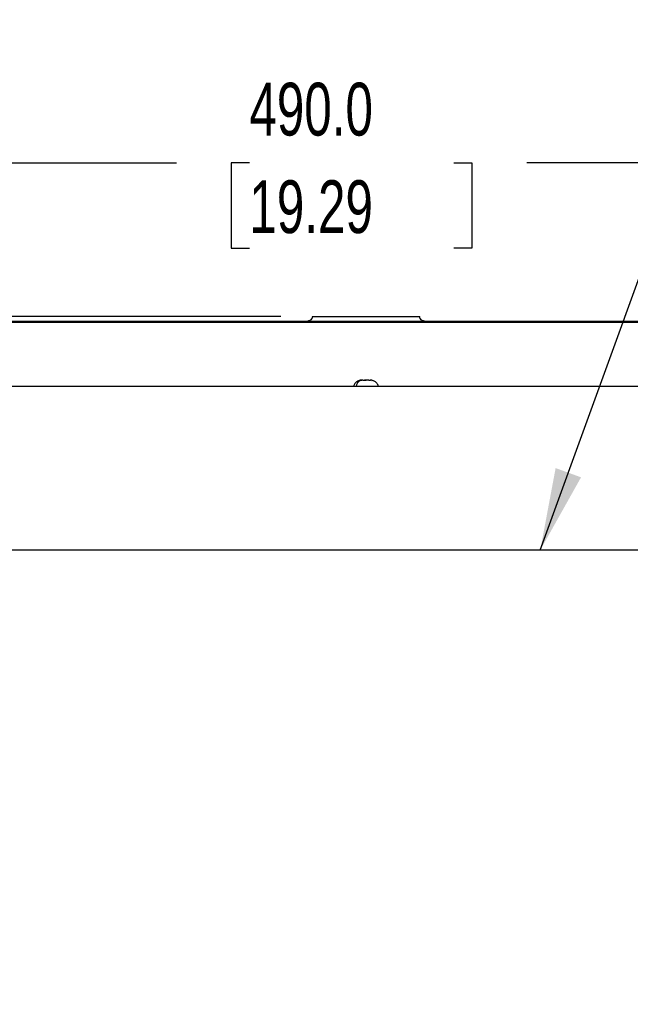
# Model space of a CAD drawing. Header units: millimetres. Extents: x 0 to 2794, y 0 to 2159.
# Tile 12 of 66: x 971 to 1216, y 757 to 1152. Entities that reach past the tile are written whole.
import ezdxf

# ---------------------------------------------------------------- set-up
doc = ezdxf.new("R2010")
doc.units = ezdxf.units.MM
doc.header["$LTSCALE"] = 10
doc.layers.add('DIMENSIONS', color=140, linetype='Continuous', lineweight=25)
doc.styles.add('SLDTEXTSTYLE0', font='TXT', dxfattribs={"width": 0.7})
doc.dimstyles.new('SLDDIMSTYLE0', dxfattribs={"dimtxt": 21.580078, "dimasz": 33.02, "dimexe": 0, "dimexo": 0.0625, "dimgap": 5.39502, "dimtad": 0, "dimtih": 1, "dimtoh": 1, "dimdec": 1, "dimlfac": 0.8, "dimrnd": 1e-09, "dimzin": 12, "dimdsep": 46, "dimtxsty": 'SLDTEXTSTYLE0', "dimsah": 1, "dimcen": 0.09, "dimadec": 0, "dimazin": 3, "dimtfac": 1, "dimtdec": 1, "dimtofl": 0, "dimtmove": 0, "dimatfit": 3, "dimfxl": 0, "dimfrac": 2, "dimtolj": 1, "dimtzin": 12, "dimarcsym": 0})
doc.dimstyles.new('SLDDIMSTYLE1', dxfattribs={"dimtxt": 21.580078, "dimasz": 33.02, "dimexe": 0, "dimexo": 0.0625, "dimgap": 5.39502, "dimtad": 0, "dimtih": 1, "dimtoh": 1, "dimdec": 1, "dimlfac": 0.8, "dimrnd": 1e-09, "dimzin": 4, "dimdsep": 46, "dimtxsty": 'SLDTEXTSTYLE0', "dimsah": 1, "dimcen": 0.09, "dimadec": 0, "dimazin": 1, "dimtfac": 1, "dimtdec": 1, "dimtofl": 0, "dimtmove": 0, "dimatfit": 3, "dimfxl": 0, "dimfrac": 2, "dimtolj": 1, "dimtzin": 12, "dimarcsym": 0})
doc.dimstyles.new('SLDDIMSTYLE3', dxfattribs={"dimtxt": 0.18, "dimasz": 33.02, "dimexe": 0, "dimexo": 0.0625, "dimgap": 0, "dimtad": 0, "dimtih": 1, "dimtoh": 1, "dimdec": 0, "dimrnd": 1e-09, "dimzin": 0, "dimdsep": 46, "dimtxsty": 'Standard', "dimsah": 1, "dimcen": 0.09, "dimadec": 0, "dimazin": 0, "dimtfac": 33.02, "dimtdec": 0, "dimtofl": 0, "dimtmove": 0, "dimatfit": 3, "dimfxl": 0, "dimfrac": 2, "dimtolj": 1, "dimtzin": 0, "dimarcsym": 0})

# ---------------------------------------------------------------- blocks, each defined once
blk = doc.blocks.new('_D_4')
at = {"layer": 'DIMENSIONS'}
for p, q in [((804.02, 945.48), (804.02, 1126.13)), ((1416.52, 945.48), (1416.52, 1126.13)), ((804.02, 1094.38), (1034.21, 1094.38)), ((1063.46, 1094.38), (1056.21, 1094.38)), ((1056.21, 1094.38), (1056.21, 1060.08)), ((1145.54, 1094.38), (1152.78, 1094.38)), ((1152.78, 1094.38), (1152.78, 1060.08)), ((1416.52, 1094.38), (1174.78, 1094.38)), ((1056.21, 1060.08), (1063.46, 1060.08)), ((1152.78, 1060.08), (1145.54, 1060.08))]:
    blk.add_line(p, q, dxfattribs=at)
for points in [[(804.02, 1094.38), (837.04, 1089.3), (837.04, 1099.46)], [(1416.52, 1094.38), (1383.5, 1099.46), (1383.5, 1089.3)]]:
    blk.add_solid(points, dxfattribs=at)
at = {"layer": 'DIMENSIONS', "char_height": 21.167, "attachment_point": 1, "style": 'SLDTEXTSTYLE0'}
for s, insert in [('490.0', (1063.46, 1126.5)), ('19.29', (1063.46, 1087.37))]:
    blk.add_mtext(s, dxfattribs=dict(at, insert=insert))
blk = doc.blocks.new('_D_5')
at = {"layer": 'DIMENSIONS'}
for p, q in [((1076.04, 1032.78), (498.92, 1032.78)), ((530.67, 1032.78), (530.67, 726.47)), ((489.63, 687.34), (482.38, 687.34)), ((482.38, 687.34), (482.38, 653.04)), ((571.71, 687.34), (578.96, 687.34)), ((578.96, 687.34), (578.96, 653.04)), ((482.38, 653.04), (489.63, 653.04)), ((578.96, 653.04), (571.71, 653.04)), ((530.67, 382.15), (530.67, 648.21)), ((728.19, 382.15), (498.92, 382.15))]:
    blk.add_line(p, q, dxfattribs=at)
for points in [[(530.67, 1032.78), (525.59, 999.76), (535.75, 999.76)], [(530.67, 382.15), (535.75, 415.17), (525.59, 415.17)]]:
    blk.add_solid(points, dxfattribs=at)
at = {"layer": 'DIMENSIONS', "char_height": 21.167, "attachment_point": 1, "style": 'SLDTEXTSTYLE0'}
for s, insert in [('520.5', (489.63, 719.46)), ('20.49', (489.63, 680.33))]:
    blk.add_mtext(s, dxfattribs=dict(at, insert=insert))

msp = doc.modelspace()

# ---------------------------------------------------------------- linework, layer by layer
for p, q in [((957.31, 1030.9), (1263.23, 1030.9)), ((1088.74, 1032.78), (1131.8, 1032.78)), ((1263.23, 1030.29), (957.31, 1030.29)), ((1283.65, 1004.65), (936.89, 1004.65)), ((1111.93, 1007.18), (1112.1, 1007.17)), ((1272.52, 939.03), (961.77, 939.03))]:
    msp.add_line(p, q)
for points, knots in [([(1088.74, 1032.78), (1088.74, 1032.56), (1088.7, 1032.32), (1088.51, 1031.86), (1088.37, 1031.64), (1088, 1031.27), (1087.78, 1031.13), (1087.32, 1030.94), (1087.08, 1030.9), (1086.86, 1030.9)], [0, 0, 0, 0, 0.25, 0.25, 0.5, 0.5, 0.75, 0.75, 1, 1, 1, 1]), ([(1133.68, 1030.9), (1133.46, 1030.9), (1133.22, 1030.94), (1132.76, 1031.13), (1132.54, 1031.27), (1132.17, 1031.64), (1132.02, 1031.86), (1131.84, 1032.32), (1131.8, 1032.56), (1131.8, 1032.78)], [0, 0, 0, 0, 0.25, 0.25, 0.5, 0.5, 0.75, 0.75, 1, 1, 1, 1]), ([(1109.16, 1007.13), (1109.46, 1007.16), (1109.84, 1007.2), (1110.19, 1007.17), (1110.27, 1007.17)], [0, 0, 0, 0, 0.787459, 1, 1, 1, 1]), ([(1108.26, 1007.19), (1107.8, 1007.08), (1106.86, 1006.86), (1105.86, 1005.94), (1105.35, 1005.13), (1105.29, 1004.71), (1105.28, 1004.65)], [0, 0, 0, 0, 0.33527, 0.688997, 0.961165, 1, 1, 1, 1]), ([(1108.61, 1007.18), (1108.24, 1007.07), (1107.5, 1006.84), (1106.71, 1005.92), (1106.31, 1005.12), (1106.26, 1004.7), (1106.25, 1004.65)], [0, 0, 0, 0, 0.336174, 0.690366, 0.962986, 1, 1, 1, 1]), ([(1107.98, 1007.13), (1107.96, 1007.12), (1107.93, 1007.12), (1107.88, 1007.11), (1107.84, 1007.1), (1107.8, 1007.1), (1107.78, 1007.09), (1107.78, 1007.1), (1107.8, 1007.1), (1107.84, 1007.11), (1107.88, 1007.12), (1107.9, 1007.13)], [0, 0, 0, 0, 0.082842, 0.16618, 0.25116, 0.376837, 0.500179, 0.623458, 0.749151, 0.875591, 1, 1, 1, 1]), ([(1107.9, 1007.13), (1107.94, 1007.13), (1108, 1007.15), (1108.09, 1007.16), (1108.19, 1007.17), (1108.29, 1007.18), (1108.38, 1007.18), (1108.46, 1007.18), (1108.53, 1007.17), (1108.57, 1007.15), (1108.59, 1007.14), (1108.6, 1007.13)], [0, 0, 0, 0, 0.085154, 0.167979, 0.249626, 0.375295, 0.499766, 0.624074, 0.74953, 0.873157, 1, 1, 1, 1]), ([(1108.61, 1007.18), (1108.58, 1007.18), (1108.52, 1007.18), (1108.42, 1007.18), (1108.3, 1007.17), (1108.16, 1007.15), (1108.04, 1007.14), (1107.98, 1007.13)], [0, 0, 0, 0, 0.165638, 0.331073, 0.499336, 0.744885, 1, 1, 1, 1]), ([(1109.01, 1007.13), (1108.99, 1007.13), (1108.96, 1007.15), (1108.9, 1007.16), (1108.83, 1007.17), (1108.77, 1007.18), (1108.69, 1007.18), (1108.64, 1007.18), (1108.61, 1007.18)], [0, 0, 0, 0, 0.178525, 0.350585, 0.517368, 0.680183, 0.840506, 1, 1, 1, 1]), ([(1109.65, 1007.13), (1109.63, 1007.12), (1109.59, 1007.12), (1109.53, 1007.11), (1109.45, 1007.1), (1109.36, 1007.1), (1109.26, 1007.09), (1109.18, 1007.1), (1109.1, 1007.1), (1109.04, 1007.11), (1109.02, 1007.12), (1109.01, 1007.13)], [0, 0, 0, 0, 0.083163, 0.166576, 0.251156, 0.376856, 0.500174, 0.623449, 0.749147, 0.875979, 1, 1, 1, 1]), ([(1111.37, 1007.13), (1111.33, 1007.13), (1111.23, 1007.15), (1111.08, 1007.16), (1110.91, 1007.17), (1110.72, 1007.18), (1110.5, 1007.18), (1110.28, 1007.18), (1110.06, 1007.17), (1109.85, 1007.15), (1109.72, 1007.14), (1109.65, 1007.13)], [0, 0, 0, 0, 0.085312, 0.16817, 0.249625, 0.375343, 0.499764, 0.62409, 0.749529, 0.873348, 1, 1, 1, 1]), ([(1111.94, 1007.13), (1111.94, 1007.12), (1111.93, 1007.12), (1111.91, 1007.11), (1111.88, 1007.1), (1111.83, 1007.1), (1111.75, 1007.09), (1111.67, 1007.1), (1111.57, 1007.1), (1111.47, 1007.11), (1111.41, 1007.12), (1111.37, 1007.13)], [0, 0, 0, 0, 0.082901, 0.166253, 0.25116, 0.376837, 0.500178, 0.62346, 0.74915, 0.875665, 1, 1, 1, 1]), ([(1111.53, 1007.13), (1111.55, 1007.13), (1111.58, 1007.15), (1111.64, 1007.16), (1111.71, 1007.17), (1111.8, 1007.18), (1111.89, 1007.18), (1111.93, 1007.18)], [0, 0, 0, 0, 0.171051, 0.336912, 0.499484, 0.751188, 1, 1, 1, 1]), ([(1112.64, 1007.13), (1112.6, 1007.13), (1112.54, 1007.15), (1112.45, 1007.16), (1112.35, 1007.17), (1112.25, 1007.18), (1112.16, 1007.18), (1112.08, 1007.18), (1112.01, 1007.17), (1111.97, 1007.15), (1111.95, 1007.14), (1111.94, 1007.13)], [0, 0, 0, 0, 0.084696, 0.167429, 0.249628, 0.375215, 0.49977, 0.623965, 0.749532, 0.872581, 1, 1, 1, 1]), ([(1115.21, 1004.65), (1115.19, 1004.8), (1115.09, 1005.43), (1114.39, 1006.26), (1113.37, 1006.96), (1112.64, 1007.11), (1112.28, 1007.19)], [0, 0, 0, 0, 0.109164, 0.460589, 0.738023, 1, 1, 1, 1]), ([(1112.56, 1007.13), (1112.58, 1007.12), (1112.62, 1007.12), (1112.65, 1007.11), (1112.67, 1007.11)], [0, 0, 0, 0, 0.498667, 1, 1, 1, 1]), ([(1112.67, 1007.11), (1112.69, 1007.1), (1112.75, 1007.09), (1112.75, 1007.1), (1112.75, 1007.1)], [0, 0, 0, 0, 0.55208, 1, 1, 1, 1])]:
    msp.add_open_spline(points, degree=3, knots=knots)

# ---------------------------------------------------------------- dimensions: what is measured, and where the dimension line sits
at = {"layer": 'DIMENSIONS'}
dim = msp.add_linear_dim(base=(804.02, 1094.38), p1=(1416.52, 932.78), p2=(804.02, 932.78), dimstyle='SLDDIMSTYLE1', dxfattribs=at)
dim.commit()
dim.dimension.update_dxf_attribs({"geometry": '_D_4', "text_midpoint": (1104.5, 1094.38), "dimtype": 160})
dim = msp.add_linear_dim(base=(530.67, 382.15), p1=(1088.74, 1032.78), p2=(740.89, 382.15), angle=90, dimstyle='SLDDIMSTYLE0', dxfattribs=at)
dim.commit()
dim.dimension.update_dxf_attribs({"geometry": '_D_5', "text_midpoint": (530.67, 687.34), "dimtype": 160})

# ---------------------------------------------------------------- leaders
msp.add_leader([(1180.2, 939.03), (1257.39, 1151.79), (1320.89, 1151.79)], dimstyle='SLDDIMSTYLE3', dxfattribs=at)

doc.saveas('drawing.dxf')
